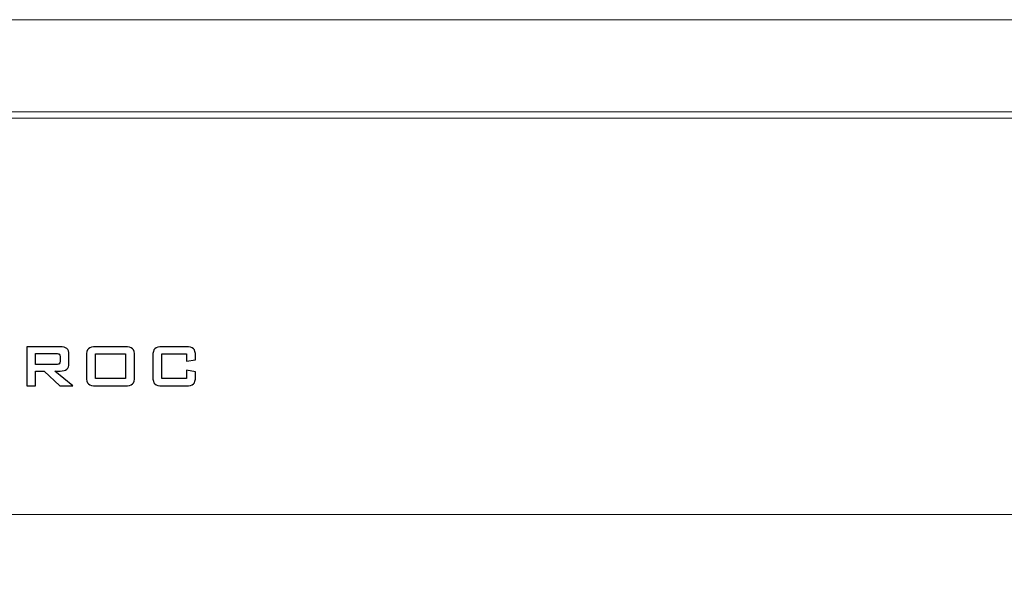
# Model space of a CAD drawing. Header units: millimetres. Extents: x 94562 to 148959, y -25377 to 3008.
# Tile 47 of 187: x 99330 to 99375, y -21905 to -21879. Entities that reach past the tile are written whole.
import ezdxf

# ---------------------------------------------------------------- set-up
doc = ezdxf.new("R2010")
doc.units = ezdxf.units.MM
doc.layers.add('tt_symbole', color=40, linetype='Continuous')

msp = doc.modelspace()

# ---------------------------------------------------------------- linework, layer by layer
at = {"layer": 'tt_symbole', "lineweight": 5}
for points in [[(98958.302, -21902.18), (99398.302, -21902.18), (99398.302, -21883.38), (98958.302, -21883.38), (98958.302, -21902.18)], [(98958.302, -22052.78), (99398.302, -22052.78), (99398.302, -21883.38), (98958.302, -21883.38), (98958.302, -22052.78)]]:
    msp.add_lwpolyline(points, close=True, dxfattribs=at)
msp.add_open_spline([(98937.302, -21884.08), (98937.302, -21884.08), (98939.302, -21882.08), (98939.302, -21882.08), (98939.302, -21882.08), (98939.302, -21882.08), (98955.802, -21882.08), (98955.802, -21882.08), (98955.802, -21882.08), (98955.802, -21882.08), (98955.802, -21881.705), (98955.802, -21881.705), (98955.802, -21881.705), (98955.802, -21880.261), (98956.984, -21879.08), (98958.427, -21879.08), (98958.427, -21879.08), (98958.427, -21879.08), (99398.177, -21879.08), (99398.177, -21879.08), (99398.177, -21879.08), (99399.621, -21879.08), (99400.802, -21880.261), (99400.802, -21881.705), (99400.802, -21881.705), (99400.802, -21881.705), (99400.802, -21882.08), (99400.802, -21882.08), (99400.802, -21882.08), (99400.802, -21882.08), (99417.302, -21882.08), (99417.302, -21882.08), (99417.302, -21882.08), (99417.302, -21882.08), (99419.302, -21884.08), (99419.302, -21884.08), (99419.302, -21884.08), (99419.302, -21884.08), (99419.302, -22049.08), (99419.302, -22049.08), (99419.302, -22049.08), (99419.302, -22049.08), (99417.302, -22051.08), (99417.302, -22051.08), (99417.302, -22051.08), (99417.302, -22051.08), (99400.802, -22051.08), (99400.802, -22051.08), (99400.802, -22051.08), (99400.802, -22051.08), (99400.802, -22051.455), (99400.802, -22051.455), (99400.802, -22051.455), (99400.802, -22052.899), (99399.621, -22054.08), (99398.177, -22054.08), (99398.177, -22054.08), (99398.177, -22054.08), (99397.802, -22054.08), (99397.802, -22054.08), (99397.802, -22054.08), (99397.802, -22054.08), (99397.802, -22055.08), (99397.802, -22055.08), (99397.802, -22055.08), (99397.802, -22055.08), (98958.802, -22055.08), (98958.802, -22055.08), (98958.802, -22055.08), (98958.802, -22055.08), (98958.802, -22054.08), (98958.802, -22054.08), (98958.802, -22054.08), (98958.802, -22054.08), (98958.427, -22054.08), (98958.427, -22054.08), (98958.427, -22054.08), (98956.984, -22054.08), (98955.802, -22052.899), (98955.802, -22051.455), (98955.802, -22051.455), (98955.802, -22051.455), (98955.802, -22051.08), (98955.802, -22051.08), (98955.802, -22051.08), (98955.802, -22051.08), (98939.302, -22051.08), (98939.302, -22051.08), (98939.302, -22051.08), (98939.302, -22051.08), (98937.302, -22049.08), (98937.302, -22049.08), (98937.302, -22049.08), (98937.302, -22049.08), (98937.302, -21884.08), (98937.302, -21884.08)], degree=3, knots=[0, 0, 0, 0, 0.041667, 0.041667, 0.041667, 0.041667, 0.083333, 0.083333, 0.083333, 0.083333, 0.125, 0.125, 0.125, 0.125, 0.166667, 0.166667, 0.166667, 0.166667, 0.208333, 0.208333, 0.208333, 0.208333, 0.25, 0.25, 0.25, 0.25, 0.291667, 0.291667, 0.291667, 0.291667, 0.333333, 0.333333, 0.333333, 0.333333, 0.375, 0.375, 0.375, 0.375, 0.416667, 0.416667, 0.416667, 0.416667, 0.458333, 0.458333, 0.458333, 0.458333, 0.5, 0.5, 0.5, 0.5, 0.541667, 0.541667, 0.541667, 0.541667, 0.583333, 0.583333, 0.583333, 0.583333, 0.625, 0.625, 0.625, 0.625, 0.666667, 0.666667, 0.666667, 0.666667, 0.708333, 0.708333, 0.708333, 0.708333, 0.75, 0.75, 0.75, 0.75, 0.791667, 0.791667, 0.791667, 0.791667, 0.833333, 0.833333, 0.833333, 0.833333, 0.875, 0.875, 0.875, 0.875, 0.916667, 0.916667, 0.916667, 0.916667, 0.958333, 0.958333, 0.958333, 0.958333, 1, 1, 1, 1], dxfattribs=at)
msp.add_open_spline([(98956.483, -21883.68), (98956.483, -21883.68), (99397.16, -21883.68), (99397.16, -21883.68)], degree=3, dxfattribs=at)
msp.add_open_spline([(98956.483, -21883.68), (98956.483, -21883.68), (99397.16, -21883.68), (99397.16, -21883.68)], degree=3, dxfattribs=at)
msp.add_open_spline([(98956.483, -21883.68), (98956.483, -21883.68), (99397.16, -21883.68), (99397.16, -21883.68)], degree=3, dxfattribs=at)
msp.add_open_spline([(98956.483, -21883.68), (98956.483, -21883.68), (99397.16, -21883.68), (99397.16, -21883.68)], degree=3, dxfattribs=at)
msp.add_open_spline([(98956.483, -21883.68), (98956.483, -21883.68), (99397.16, -21883.68), (99397.16, -21883.68)], degree=3, dxfattribs=at)
msp.add_open_spline([(98956.483, -21883.68), (98956.483, -21883.68), (99397.16, -21883.68), (99397.16, -21883.68)], degree=3, dxfattribs=at)
msp.add_open_spline([(98956.483, -21883.68), (98956.483, -21883.68), (99397.16, -21883.68), (99397.16, -21883.68)], degree=3, dxfattribs=at)
msp.add_open_spline([(98956.483, -21883.68), (98956.483, -21883.68), (99397.16, -21883.68), (99397.16, -21883.68)], degree=3, dxfattribs=at)
msp.add_open_spline([(98956.483, -21883.68), (98956.483, -21883.68), (99397.16, -21883.68), (99397.16, -21883.68)], degree=3, dxfattribs=at)
msp.add_open_spline([(98956.483, -21883.68), (98956.483, -21883.68), (99397.16, -21883.68), (99397.16, -21883.68)], degree=3, dxfattribs=at)
msp.add_open_spline([(98956.483, -21883.68), (98956.483, -21883.68), (99397.16, -21883.68), (99397.16, -21883.68)], degree=3, dxfattribs=at)
msp.add_open_spline([(98956.483, -21883.68), (98956.483, -21883.68), (99397.16, -21883.68), (99397.16, -21883.68)], degree=3, dxfattribs=at)
msp.add_open_spline([(98956.483, -21883.68), (98956.483, -21883.68), (99397.16, -21883.68), (99397.16, -21883.68)], degree=3, dxfattribs=at)
msp.add_open_spline([(98956.483, -21883.68), (98956.483, -21883.68), (99397.16, -21883.68), (99397.16, -21883.68)], degree=3, dxfattribs=at)
msp.add_open_spline([(98956.483, -21883.68), (98956.483, -21883.68), (99397.16, -21883.68), (99397.16, -21883.68)], degree=3, dxfattribs=at)
msp.add_open_spline([(98956.483, -21883.68), (98956.483, -21883.68), (99397.16, -21883.68), (99397.16, -21883.68)], degree=3, dxfattribs=at)
msp.add_open_spline([(98956.483, -21883.68), (98956.483, -21883.68), (99397.16, -21883.68), (99397.16, -21883.68)], degree=3, dxfattribs=at)
msp.add_open_spline([(98956.483, -21883.68), (98956.483, -21883.68), (99397.16, -21883.68), (99397.16, -21883.68)], degree=3, dxfattribs=at)
msp.add_open_spline([(98956.483, -21883.68), (98956.483, -21883.68), (99397.16, -21883.68), (99397.16, -21883.68)], degree=3, dxfattribs=at)
msp.add_open_spline([(98956.483, -21883.68), (98956.483, -21883.68), (99397.16, -21883.68), (99397.16, -21883.68)], degree=3, dxfattribs=at)
msp.add_open_spline([(98956.483, -21883.68), (98956.483, -21883.68), (99397.16, -21883.68), (99397.16, -21883.68)], degree=3, dxfattribs=at)
at = {"layer": 'tt_symbole'}
for points, knots in [([(99329.845, -21896.172), (99329.845, -21896.172), (99329.845, -21894.351), (99329.845, -21894.351), (99329.845, -21894.351), (99329.845, -21894.351), (99331.402, -21894.351), (99331.402, -21894.351), (99331.402, -21894.351), (99331.547, -21894.351), (99331.652, -21894.378), (99331.717, -21894.434), (99331.717, -21894.434), (99331.781, -21894.49), (99331.814, -21894.58), (99331.814, -21894.703), (99331.814, -21894.703), (99331.814, -21894.703), (99331.814, -21895.132), (99331.814, -21895.132), (99331.814, -21895.132), (99331.814, -21895.254), (99331.781, -21895.344), (99331.717, -21895.4), (99331.717, -21895.4), (99331.652, -21895.456), (99331.547, -21895.484), (99331.402, -21895.484), (99331.402, -21895.484), (99331.402, -21895.484), (99331.165, -21895.484), (99331.165, -21895.484), (99331.165, -21895.484), (99331.165, -21895.484), (99332.005, -21896.172), (99332.005, -21896.172), (99332.005, -21896.172), (99332.005, -21896.172), (99331.397, -21896.172), (99331.397, -21896.172), (99331.397, -21896.172), (99331.397, -21896.172), (99330.663, -21895.484), (99330.663, -21895.484), (99330.663, -21895.484), (99330.663, -21895.484), (99330.262, -21895.484), (99330.262, -21895.484), (99330.262, -21895.484), (99330.262, -21895.484), (99330.262, -21896.172), (99330.262, -21896.172), (99330.262, -21896.172), (99330.262, -21896.172), (99329.845, -21896.172), (99329.845, -21896.172)], [0, 0, 0, 0, 0.071429, 0.071429, 0.071429, 0.071429, 0.142857, 0.142857, 0.142857, 0.142857, 0.214286, 0.214286, 0.214286, 0.214286, 0.285714, 0.285714, 0.285714, 0.285714, 0.357143, 0.357143, 0.357143, 0.357143, 0.428571, 0.428571, 0.428571, 0.428571, 0.5, 0.5, 0.5, 0.5, 0.571429, 0.571429, 0.571429, 0.571429, 0.642857, 0.642857, 0.642857, 0.642857, 0.714286, 0.714286, 0.714286, 0.714286, 0.785714, 0.785714, 0.785714, 0.785714, 0.857143, 0.857143, 0.857143, 0.857143, 0.928571, 0.928571, 0.928571, 0.928571, 1, 1, 1, 1]), ([(99331.215, -21894.666), (99331.215, -21894.666), (99330.262, -21894.666), (99330.262, -21894.666), (99330.262, -21894.666), (99330.262, -21894.666), (99330.262, -21895.173), (99330.262, -21895.173), (99330.262, -21895.173), (99330.262, -21895.173), (99331.215, -21895.173), (99331.215, -21895.173), (99331.215, -21895.173), (99331.288, -21895.173), (99331.338, -21895.162), (99331.365, -21895.141), (99331.365, -21895.141), (99331.392, -21895.12), (99331.406, -21895.082), (99331.406, -21895.028), (99331.406, -21895.028), (99331.406, -21895.028), (99331.406, -21894.809), (99331.406, -21894.809), (99331.406, -21894.809), (99331.406, -21894.756), (99331.392, -21894.719), (99331.365, -21894.698), (99331.365, -21894.698), (99331.338, -21894.676), (99331.288, -21894.666), (99331.215, -21894.666)], [0, 0, 0, 0, 0.125, 0.125, 0.125, 0.125, 0.25, 0.25, 0.25, 0.25, 0.375, 0.375, 0.375, 0.375, 0.5, 0.5, 0.5, 0.5, 0.625, 0.625, 0.625, 0.625, 0.75, 0.75, 0.75, 0.75, 0.875, 0.875, 0.875, 0.875, 1, 1, 1, 1]), ([(99332.636, -21894.782), (99332.636, -21894.616), (99332.667, -21894.503), (99332.729, -21894.442), (99332.729, -21894.442), (99332.791, -21894.381), (99332.91, -21894.351), (99333.087, -21894.351), (99333.087, -21894.351), (99333.087, -21894.351), (99334.427, -21894.351), (99334.427, -21894.351), (99334.427, -21894.351), (99334.604, -21894.351), (99334.723, -21894.381), (99334.785, -21894.442), (99334.785, -21894.442), (99334.847, -21894.503), (99334.878, -21894.616), (99334.878, -21894.782), (99334.878, -21894.782), (99334.878, -21894.782), (99334.878, -21895.741), (99334.878, -21895.741), (99334.878, -21895.741), (99334.878, -21895.908), (99334.847, -21896.021), (99334.785, -21896.081), (99334.785, -21896.081), (99334.723, -21896.142), (99334.604, -21896.172), (99334.427, -21896.172), (99334.427, -21896.172), (99334.427, -21896.172), (99333.087, -21896.172), (99333.087, -21896.172), (99333.087, -21896.172), (99332.91, -21896.172), (99332.791, -21896.142), (99332.729, -21896.081), (99332.729, -21896.081), (99332.667, -21896.021), (99332.636, -21895.908), (99332.636, -21895.741), (99332.636, -21895.741), (99332.636, -21895.741), (99332.636, -21894.782), (99332.636, -21894.782)], [0, 0, 0, 0, 0.083333, 0.083333, 0.083333, 0.083333, 0.166667, 0.166667, 0.166667, 0.166667, 0.25, 0.25, 0.25, 0.25, 0.333333, 0.333333, 0.333333, 0.333333, 0.416667, 0.416667, 0.416667, 0.416667, 0.5, 0.5, 0.5, 0.5, 0.583333, 0.583333, 0.583333, 0.583333, 0.666667, 0.666667, 0.666667, 0.666667, 0.75, 0.75, 0.75, 0.75, 0.833333, 0.833333, 0.833333, 0.833333, 0.916667, 0.916667, 0.916667, 0.916667, 1, 1, 1, 1]), ([(99333.06, -21895.829), (99333.06, -21895.829), (99334.456, -21895.829), (99334.456, -21895.829), (99334.456, -21895.829), (99334.456, -21895.829), (99334.456, -21894.676), (99334.456, -21894.676), (99334.456, -21894.676), (99334.456, -21894.676), (99333.06, -21894.676), (99333.06, -21894.676), (99333.06, -21894.676), (99333.06, -21894.676), (99333.06, -21895.829), (99333.06, -21895.829)], [0, 0, 0, 0, 0.25, 0.25, 0.25, 0.25, 0.5, 0.5, 0.5, 0.5, 0.75, 0.75, 0.75, 0.75, 1, 1, 1, 1]), ([(99337.299, -21894.676), (99337.299, -21894.676), (99336.157, -21894.676), (99336.157, -21894.676), (99336.157, -21894.676), (99336.157, -21894.676), (99336.157, -21895.829), (99336.157, -21895.829), (99336.157, -21895.829), (99336.157, -21895.829), (99337.299, -21895.829), (99337.299, -21895.829), (99337.299, -21895.829), (99337.299, -21895.829), (99337.299, -21895.438), (99337.299, -21895.438), (99337.299, -21895.438), (99337.299, -21895.438), (99337.723, -21895.525), (99337.723, -21895.525), (99337.723, -21895.525), (99337.723, -21895.525), (99337.723, -21895.741), (99337.723, -21895.741), (99337.723, -21895.741), (99337.723, -21895.908), (99337.692, -21896.021), (99337.629, -21896.081), (99337.629, -21896.081), (99337.566, -21896.142), (99337.447, -21896.172), (99337.271, -21896.172), (99337.271, -21896.172), (99337.271, -21896.172), (99336.185, -21896.172), (99336.185, -21896.172), (99336.185, -21896.172), (99336.008, -21896.172), (99335.888, -21896.142), (99335.826, -21896.081), (99335.826, -21896.081), (99335.764, -21896.021), (99335.733, -21895.908), (99335.733, -21895.741), (99335.733, -21895.741), (99335.733, -21895.741), (99335.733, -21894.782), (99335.733, -21894.782), (99335.733, -21894.782), (99335.733, -21894.616), (99335.764, -21894.503), (99335.826, -21894.442), (99335.826, -21894.442), (99335.888, -21894.381), (99336.008, -21894.351), (99336.185, -21894.351), (99336.185, -21894.351), (99336.185, -21894.351), (99337.271, -21894.351), (99337.271, -21894.351), (99337.271, -21894.351), (99337.447, -21894.351), (99337.566, -21894.381), (99337.629, -21894.442), (99337.629, -21894.442), (99337.692, -21894.503), (99337.723, -21894.616), (99337.723, -21894.782), (99337.723, -21894.782), (99337.723, -21894.782), (99337.723, -21894.954), (99337.723, -21894.954), (99337.723, -21894.954), (99337.723, -21894.954), (99337.299, -21895.021), (99337.299, -21895.021), (99337.299, -21895.021), (99337.299, -21895.021), (99337.299, -21894.676), (99337.299, -21894.676)], [0, 0, 0, 0, 0.05, 0.05, 0.05, 0.05, 0.1, 0.1, 0.1, 0.1, 0.15, 0.15, 0.15, 0.15, 0.2, 0.2, 0.2, 0.2, 0.25, 0.25, 0.25, 0.25, 0.3, 0.3, 0.3, 0.3, 0.35, 0.35, 0.35, 0.35, 0.4, 0.4, 0.4, 0.4, 0.45, 0.45, 0.45, 0.45, 0.5, 0.5, 0.5, 0.5, 0.55, 0.55, 0.55, 0.55, 0.6, 0.6, 0.6, 0.6, 0.65, 0.65, 0.65, 0.65, 0.7, 0.7, 0.7, 0.7, 0.75, 0.75, 0.75, 0.75, 0.8, 0.8, 0.8, 0.8, 0.85, 0.85, 0.85, 0.85, 0.9, 0.9, 0.9, 0.9, 0.95, 0.95, 0.95, 0.95, 1, 1, 1, 1])]:
    msp.add_open_spline(points, degree=3, knots=knots, dxfattribs=at)

doc.saveas('drawing.dxf')
